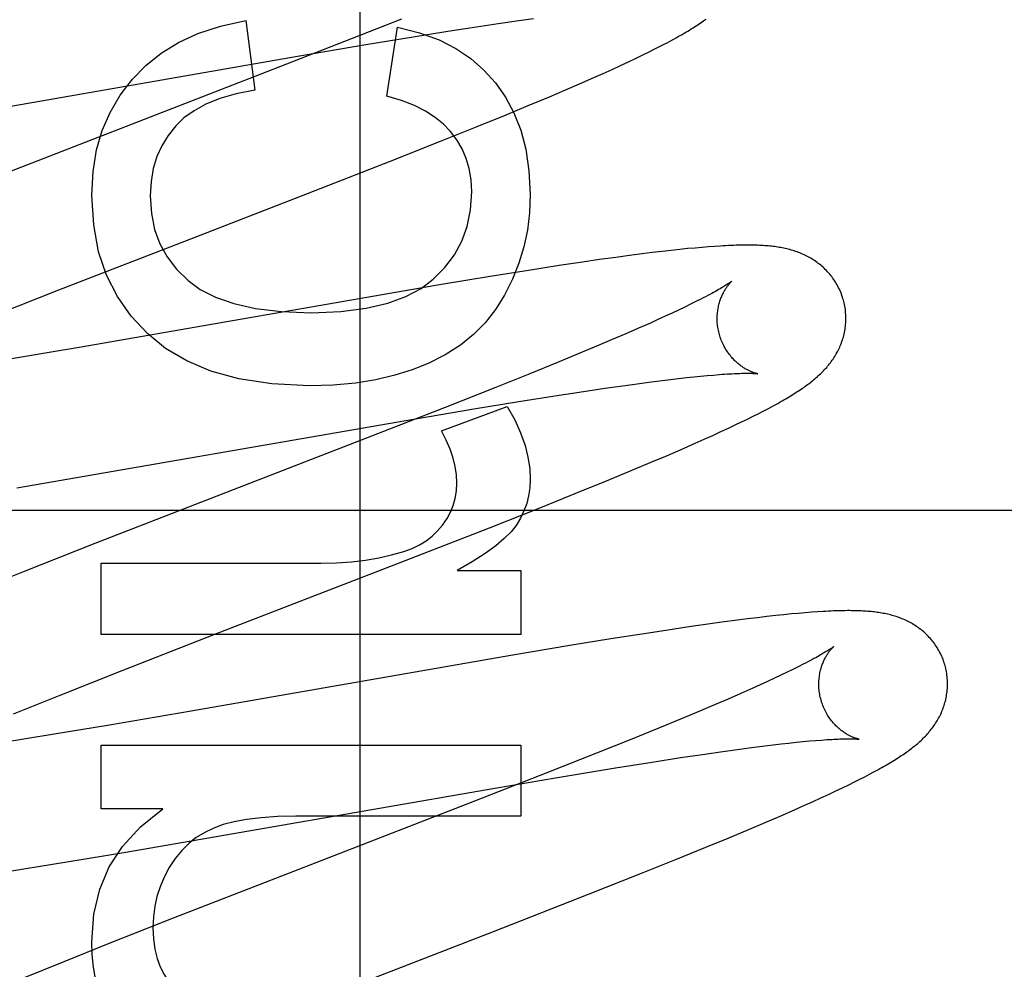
# Model space of a CAD drawing. Header units: inches. Extents: x 0 to 262, y 0 to 169.
# Tile 42 of 83: x 80.678 to 80.831, y 87.379 to 87.527. Entities that reach past the tile are written whole.
import ezdxf

# ---------------------------------------------------------------- set-up
doc = ezdxf.new("R2010")
doc.units = ezdxf.units.IN
doc.header["$LTSCALE"] = 14.384615
doc.header["$MEASUREMENT"] = 0
doc.linetypes.add('HIDDEN', pattern=[0.2, 0.1, -0.1])
doc.layers.add('DEFAULT_2', color=8, linetype='HIDDEN')
doc.layers.add('MAIN_RH_DOOR_ASSEMBLY', color=7, linetype='CONTINUOUS')

msp = doc.modelspace()

# ---------------------------------------------------------------- linework, layer by layer
at = {"layer": 'DEFAULT_2', "color": 8, "linetype": 'HIDDEN'}
for p, q in [((80.71361, 87.52669), (80.71502, 87.51582)), ((80.73779, 87.5269), (80.73013, 87.52386)), ((80.74946, 87.5257), (80.75284, 87.5262)), ((80.75284, 87.5262), (80.75605, 87.52667)), ((80.75605, 87.52667), (80.75833, 87.52698)), ((80.73553, 87.5149), (80.73719, 87.52564)), ((80.73931, 87.52409), (80.74499, 87.525)), ((80.74499, 87.525), (80.74946, 87.5257)), ((80.73013, 87.52386), (80.71781, 87.51904)), ((80.72165, 87.52112), (80.73229, 87.52293)), ((80.73229, 87.52293), (80.73931, 87.52409)), ((80.77792, 87.52261), (80.7787, 87.52302)), ((80.77522, 87.52127), (80.77618, 87.52174)), ((80.77618, 87.52174), (80.77708, 87.52219)), ((80.77708, 87.52219), (80.77792, 87.52261)), ((80.66927, 87.51202), (80.72165, 87.52112)), ((80.77185, 87.51967), (80.77306, 87.52024)), ((80.77306, 87.52024), (80.77418, 87.52077)), ((80.77418, 87.52077), (80.77522, 87.52127)), ((80.71781, 87.51904), (80.67224, 87.50136)), ((80.7677, 87.5178), (80.76915, 87.51844)), ((80.76915, 87.51844), (80.77054, 87.51907)), ((80.77054, 87.51907), (80.77185, 87.51967)), ((80.76319, 87.51584), (80.76549, 87.51683)), ((80.76549, 87.51683), (80.7677, 87.5178)), ((80.76081, 87.51482), (80.76319, 87.51584)), ((80.7575, 87.51344), (80.76081, 87.51482)), ((80.75405, 87.51201), (80.7575, 87.51344)), ((80.74955, 87.51018), (80.75405, 87.51201)), ((80.74389, 87.50791), (80.74955, 87.51018)), ((80.73595, 87.50476), (80.74389, 87.50791)), ((80.72229, 87.49943), (80.73595, 87.50476)), ((80.70576, 87.49303), (80.72229, 87.49943)), ((80.68456, 87.48481), (80.70576, 87.49303)), ((80.77829, 87.49079), (80.77678, 87.49061)), ((80.77971, 87.49095), (80.77829, 87.49079)), ((80.78103, 87.49109), (80.77971, 87.49095)), ((80.78227, 87.49122), (80.78103, 87.49109)), ((80.78342, 87.49132), (80.78227, 87.49122)), ((80.7845, 87.49142), (80.78342, 87.49132)), ((80.78551, 87.4915), (80.7845, 87.49142)), ((80.78646, 87.49157), (80.78551, 87.4915)), ((80.76858, 87.48952), (80.76594, 87.48913)), ((80.77113, 87.48987), (80.76858, 87.48952)), ((80.7736, 87.4902), (80.77113, 87.48987)), ((80.7752, 87.49041), (80.7736, 87.4902)), ((80.77678, 87.49061), (80.7752, 87.49041)), ((80.75756, 87.48785), (80.75159, 87.4869)), ((80.7623, 87.48859), (80.75756, 87.48785)), ((80.76594, 87.48913), (80.7623, 87.48859)), ((80.75159, 87.4869), (80.74431, 87.48569)), ((80.6726, 87.48011), (80.68456, 87.48481)), ((80.74431, 87.48569), (80.68772, 87.47587)), ((80.78433, 87.48338), (80.78355, 87.48299)), ((80.78086, 87.48168), (80.77985, 87.48121)), ((80.78182, 87.48214), (80.78086, 87.48168)), ((80.78271, 87.48258), (80.78182, 87.48214)), ((80.78355, 87.48299), (80.78271, 87.48258)), ((80.77766, 87.4802), (80.77648, 87.47967)), ((80.77878, 87.48071), (80.77766, 87.4802)), ((80.77985, 87.48121), (80.77878, 87.48071)), ((80.77462, 87.47885), (80.77264, 87.47799)), ((80.77648, 87.47967), (80.77462, 87.47885)), ((80.77055, 87.47709), (80.76836, 87.47616)), ((80.77264, 87.47799), (80.77055, 87.47709)), ((80.68772, 87.47587), (80.67498, 87.47371)), ((80.76836, 87.47616), (80.76528, 87.47487)), ((80.76528, 87.47487), (80.76203, 87.47353)), ((80.76203, 87.47353), (80.75775, 87.47179)), ((80.75775, 87.47179), (80.75231, 87.4696)), ((80.77832, 87.47074), (80.77962, 87.4709)), ((80.77962, 87.4709), (80.78087, 87.47105)), ((80.78087, 87.47105), (80.78207, 87.47118)), ((80.78207, 87.47118), (80.78321, 87.4713)), ((80.78321, 87.4713), (80.78429, 87.47141)), ((80.78429, 87.47141), (80.78531, 87.47151)), ((80.78531, 87.47151), (80.78628, 87.47159)), ((80.75231, 87.4696), (80.7446, 87.46655)), ((80.76607, 87.46903), (80.76941, 87.46953)), ((80.76941, 87.46953), (80.7718, 87.46987)), ((80.7718, 87.46987), (80.77408, 87.47019)), ((80.77408, 87.47019), (80.77626, 87.47048)), ((80.77626, 87.47048), (80.77832, 87.47074)), ((80.75602, 87.46745), (80.76165, 87.46835)), ((80.76165, 87.46835), (80.76607, 87.46903)), ((80.7446, 87.46655), (80.73224, 87.46172)), ((80.73849, 87.46451), (80.74906, 87.46631)), ((80.744, 87.4629), (80.75425, 87.46671)), ((80.74906, 87.46631), (80.75602, 87.46745)), ((80.79401, 87.46598), (80.79473, 87.46635)), ((80.79473, 87.46635), (80.79541, 87.46672)), ((80.79157, 87.46475), (80.79243, 87.46517)), ((80.79243, 87.46517), (80.79324, 87.46558)), ((80.79324, 87.46558), (80.79401, 87.46598)), ((80.67804, 87.45404), (80.73849, 87.46451)), ((80.78743, 87.46279), (80.78859, 87.46332)), ((80.78859, 87.46332), (80.78966, 87.46383)), ((80.78966, 87.46383), (80.79065, 87.4643)), ((80.79065, 87.4643), (80.79157, 87.46475)), ((80.73224, 87.46172), (80.69014, 87.4454)), ((80.78485, 87.46161), (80.78619, 87.46221)), ((80.78619, 87.46221), (80.78743, 87.46279)), ((80.78118, 87.45999), (80.78342, 87.46098)), ((80.78342, 87.46098), (80.78485, 87.46161)), ((80.77647, 87.45798), (80.77886, 87.45899)), ((80.77886, 87.45899), (80.78118, 87.45999)), ((80.77314, 87.45658), (80.77647, 87.45798)), ((80.76968, 87.45515), (80.77314, 87.45658)), ((80.76515, 87.45331), (80.76968, 87.45515)), ((80.75946, 87.45103), (80.76515, 87.45331)), ((80.75149, 87.44787), (80.75946, 87.45103)), ((81.14386, 87.45056), (80.66886, 87.45056)), ((80.73668, 87.4421), (80.75149, 87.44787)), ((80.69014, 87.4454), (80.67918, 87.44108)), ((80.69114, 87.43128), (80.69114, 87.44233)), ((80.69114, 87.44233), (80.72528, 87.44233)), ((80.70883, 87.43132), (80.73668, 87.4421)), ((80.67918, 87.44108), (80.67172, 87.4381)), ((80.74646, 87.44123), (80.75634, 87.44123)), ((80.75634, 87.44123), (80.75634, 87.43128)), ((80.79596, 87.43421), (80.79459, 87.43405)), ((80.79722, 87.43434), (80.79596, 87.43421)), ((80.7984, 87.43446), (80.79722, 87.43434)), ((80.79951, 87.43456), (80.7984, 87.43446)), ((80.80054, 87.43465), (80.79951, 87.43456)), ((80.80151, 87.43473), (80.80054, 87.43465)), ((80.80243, 87.43479), (80.80151, 87.43473)), ((80.78506, 87.43282), (80.78246, 87.43245)), ((80.78756, 87.43317), (80.78506, 87.43282)), ((80.78999, 87.43349), (80.78756, 87.43317)), ((80.79158, 87.43369), (80.78999, 87.43349)), ((80.79313, 87.43388), (80.79158, 87.43369)), ((80.79459, 87.43405), (80.79313, 87.43388)), ((80.75634, 87.43128), (80.69114, 87.43128)), ((80.69442, 87.42569), (80.70883, 87.43132)), ((80.77515, 87.43134), (80.77031, 87.43058)), ((80.77887, 87.43192), (80.77515, 87.43134)), ((80.78246, 87.43245), (80.77887, 87.43192)), ((80.76425, 87.42959), (80.75478, 87.428)), ((80.77031, 87.43058), (80.76425, 87.42959)), ((80.75478, 87.428), (80.70515, 87.41936)), ((80.80022, 87.42664), (80.79944, 87.42625)), ((80.68475, 87.42187), (80.69442, 87.42569)), ((80.79771, 87.4254), (80.79676, 87.42494)), ((80.79861, 87.42584), (80.79771, 87.4254)), ((80.79944, 87.42625), (80.79861, 87.42584)), ((80.79356, 87.42346), (80.79238, 87.42293)), ((80.79468, 87.42397), (80.79356, 87.42346)), ((80.79575, 87.42447), (80.79468, 87.42397)), ((80.79676, 87.42494), (80.79575, 87.42447)), ((80.79052, 87.4221), (80.78854, 87.42124)), ((80.79238, 87.42293), (80.79052, 87.4221)), ((80.6775, 87.41897), (80.68475, 87.42187)), ((80.78854, 87.42124), (80.78645, 87.42034)), ((80.70515, 87.41936), (80.69245, 87.4172)), ((80.78425, 87.41941), (80.78116, 87.41812)), ((80.78645, 87.42034), (80.78425, 87.41941)), ((80.78116, 87.41812), (80.7779, 87.41677)), ((80.69245, 87.4172), (80.68351, 87.41572)), ((80.7779, 87.41677), (80.7736, 87.41502)), ((80.68351, 87.41572), (80.67596, 87.4145)), ((80.7736, 87.41502), (80.76813, 87.41283)), ((80.79555, 87.41413), (80.79679, 87.41427)), ((80.79679, 87.41427), (80.79798, 87.4144)), ((80.79798, 87.4144), (80.79912, 87.41453)), ((80.79912, 87.41453), (80.80019, 87.41463)), ((80.80019, 87.41463), (80.80121, 87.41473)), ((80.80121, 87.41473), (80.80216, 87.41481)), ((80.69114, 87.40421), (80.69114, 87.41409)), ((80.69114, 87.41409), (80.75634, 87.41409)), ((80.75634, 87.41409), (80.75634, 87.40304)), ((80.76813, 87.41283), (80.76038, 87.40976)), ((80.78456, 87.41264), (80.78776, 87.4131)), ((80.78776, 87.4131), (80.79003, 87.41342)), ((80.79003, 87.41342), (80.7922, 87.41371)), ((80.7922, 87.41371), (80.79425, 87.41397)), ((80.79425, 87.41397), (80.79555, 87.41413)), ((80.77106, 87.41054), (80.77673, 87.41145)), ((80.77673, 87.41145), (80.78118, 87.41214)), ((80.78118, 87.41214), (80.78456, 87.41264)), ((80.76038, 87.40976), (80.74797, 87.40491)), ((80.76203, 87.40904), (80.77106, 87.41054)), ((80.81051, 87.40956), (80.81119, 87.40992)), ((80.75233, 87.40739), (80.76203, 87.40904)), ((80.80729, 87.40792), (80.80819, 87.40837)), ((80.80819, 87.40837), (80.80902, 87.40878)), ((80.80902, 87.40878), (80.80979, 87.40918)), ((80.80979, 87.40918), (80.81051, 87.40956)), ((80.69499, 87.39744), (80.75233, 87.40739)), ((80.80416, 87.40643), (80.80529, 87.40696)), ((80.80529, 87.40696), (80.80633, 87.40746)), ((80.80633, 87.40746), (80.80729, 87.40792)), ((80.80032, 87.40468), (80.80167, 87.40529)), ((80.80167, 87.40529), (80.80296, 87.40587)), ((80.80296, 87.40587), (80.80416, 87.40643)), ((80.70072, 87.40421), (80.69114, 87.40421)), ((80.74797, 87.40491), (80.71915, 87.39375)), ((80.79664, 87.40306), (80.79889, 87.40404)), ((80.79889, 87.40404), (80.80032, 87.40468)), ((80.75634, 87.40304), (80.72141, 87.40304)), ((80.79189, 87.40103), (80.7943, 87.40205)), ((80.7943, 87.40205), (80.79664, 87.40306)), ((80.78857, 87.39964), (80.79189, 87.40103)), ((80.78509, 87.39821), (80.78857, 87.39964)), ((80.68581, 87.39593), (80.69499, 87.39744)), ((80.78056, 87.39637), (80.78509, 87.39821)), ((80.67912, 87.39485), (80.68581, 87.39593)), ((80.77486, 87.39408), (80.78056, 87.39637)), ((80.67369, 87.394), (80.67912, 87.39485)), ((80.71915, 87.39375), (80.70232, 87.38719)), ((80.76688, 87.39093), (80.77486, 87.39408)), ((80.75208, 87.38515), (80.76688, 87.39093)), ((80.70232, 87.38719), (80.69249, 87.3833)), ((80.71648, 87.37136), (80.75208, 87.38515)), ((80.69249, 87.3833), (80.68507, 87.38032)), ((80.68507, 87.38032), (80.67893, 87.37782))]:
    msp.add_line(p, q, dxfattribs=at)
for points in [[(80.69599, 87.51754), (80.69807, 87.51969), (80.70047, 87.5216), (80.70314, 87.52327), (80.70618, 87.52467), (80.70968, 87.52581), (80.71361, 87.52669)], [(80.7787, 87.52302), (80.77908, 87.52322), (80.77944, 87.52341), (80.7798, 87.5236), (80.78014, 87.52379), (80.78048, 87.52398), (80.7808, 87.52416), (80.78112, 87.52434), (80.78142, 87.52451), (80.78172, 87.52469), (80.78201, 87.52486), (80.78229, 87.52503), (80.78257, 87.52519), (80.78284, 87.52536), (80.7831, 87.52552), (80.78335, 87.52568), (80.78359, 87.52584), (80.78383, 87.526), (80.78406, 87.52615), (80.78429, 87.5263), (80.78451, 87.52646), (80.78472, 87.52661), (80.78493, 87.52675), (80.78513, 87.5269)], [(80.73719, 87.52564), (80.7406, 87.52476), (80.74364, 87.52366), (80.74627, 87.52232), (80.74857, 87.52075), (80.75062, 87.51897), (80.7524, 87.51697)], [(80.68967, 87.49955), (80.68988, 87.50321), (80.69043, 87.50657), (80.69131, 87.5096), (80.69253, 87.5124), (80.69409, 87.51506), (80.69599, 87.51754)], [(80.7524, 87.51697), (80.75395, 87.51476), (80.75526, 87.51231), (80.75633, 87.50963), (80.75712, 87.50666), (80.75761, 87.50331), (80.75781, 87.49961)], [(80.71502, 87.51582), (80.71212, 87.51526), (80.70958, 87.51454), (80.70741, 87.51366), (80.70557, 87.51264), (80.70401, 87.51153), (80.70274, 87.5103)], [(80.74541, 87.50943), (80.74434, 87.51056), (80.74305, 87.51161), (80.74155, 87.51259), (80.73981, 87.51347), (80.7378, 87.51424), (80.73553, 87.5149)], [(80.70274, 87.5103), (80.70154, 87.50881), (80.70056, 87.50722), (80.69979, 87.50552), (80.69923, 87.50368), (80.69889, 87.50165), (80.69875, 87.49943)], [(80.74873, 87.50004), (80.74862, 87.50192), (80.74833, 87.50366), (80.74787, 87.50525), (80.74723, 87.50673), (80.74641, 87.50812), (80.74541, 87.50943)], [(80.74273, 87.48646), (80.74456, 87.48829), (80.74605, 87.49027), (80.74719, 87.49237), (80.74801, 87.49466), (80.74853, 87.49723), (80.74873, 87.50004)], [(80.69839, 87.478), (80.69579, 87.48075), (80.69366, 87.48379), (80.69197, 87.48708), (80.69075, 87.49074), (80.68998, 87.49491), (80.68967, 87.49955)], [(80.69875, 87.49943), (80.69895, 87.49669), (80.69945, 87.4942), (80.70026, 87.49198), (80.70139, 87.48994), (80.70287, 87.48803), (80.70468, 87.48626)], [(80.75781, 87.49961), (80.7577, 87.49681), (80.75736, 87.4941), (80.75682, 87.49151), (80.75605, 87.48898), (80.75505, 87.48648), (80.75382, 87.48402)], [(80.80647, 87.48324), (80.8064, 87.48345), (80.80633, 87.4837), (80.80624, 87.48395), (80.80615, 87.48419), (80.80606, 87.48444), (80.80595, 87.48467), (80.80585, 87.48491), (80.80573, 87.48514), (80.80562, 87.48537), (80.80549, 87.4856), (80.80536, 87.48582), (80.80523, 87.48604), (80.80509, 87.48626), (80.80495, 87.48647), (80.8048, 87.48667), (80.80465, 87.48688), (80.8045, 87.48707), (80.80434, 87.48727), (80.80417, 87.48746), (80.80401, 87.48764), (80.80384, 87.48782), (80.80366, 87.488), (80.80349, 87.48817), (80.80331, 87.48833), (80.80313, 87.48849), (80.80295, 87.48865), (80.80276, 87.4888), (80.80257, 87.48894), (80.80238, 87.48909), (80.80219, 87.48922), (80.80199, 87.48936), (80.80179, 87.48949), (80.80159, 87.48961), (80.80139, 87.48974), (80.80118, 87.48985), (80.80098, 87.48997), (80.80077, 87.49007), (80.80056, 87.49018), (80.80035, 87.49028), (80.80013, 87.49037), (80.79992, 87.49046), (80.79971, 87.49055), (80.79949, 87.49064), (80.79927, 87.49072), (80.79905, 87.49079), (80.79882, 87.49087), (80.79859, 87.49094), (80.79837, 87.49101), (80.79814, 87.49107), (80.79791, 87.49113), (80.79767, 87.49119), (80.79744, 87.49124), (80.79721, 87.49129), (80.79697, 87.49134), (80.79674, 87.49138), (80.7965, 87.49142), (80.79626, 87.49146), (80.79602, 87.49149), (80.79578, 87.49153), (80.79553, 87.49156), (80.79528, 87.49159), (80.79503, 87.49161), (80.79478, 87.49164), (80.79452, 87.49166), (80.79425, 87.49168), (80.79398, 87.4917), (80.79371, 87.49171), (80.79342, 87.49173), (80.79313, 87.49174), (80.79283, 87.49175), (80.79253, 87.49176), (80.79222, 87.49176), (80.7919, 87.49177), (80.79157, 87.49177), (80.79123, 87.49177), (80.79089, 87.49176), (80.79053, 87.49176), (80.79017, 87.49175), (80.7898, 87.49174), (80.78942, 87.49173), (80.78902, 87.49171), (80.78862, 87.49169), (80.78821, 87.49167), (80.78779, 87.49165), (80.78736, 87.49163), (80.78646, 87.49157)], [(80.70468, 87.48626), (80.70655, 87.48488), (80.70892, 87.48369), (80.71174, 87.48269), (80.71513, 87.48192), (80.71916, 87.48145), (80.7238, 87.48126)], [(80.7238, 87.48126), (80.72836, 87.48146), (80.73233, 87.48195), (80.73567, 87.48275), (80.73848, 87.48379), (80.74084, 87.48502), (80.74273, 87.48646)], [(80.78915, 87.48618), (80.78914, 87.48617), (80.78913, 87.48616), (80.78911, 87.48615), (80.78908, 87.48612), (80.78904, 87.48609), (80.78899, 87.48606), (80.78893, 87.48602), (80.78887, 87.48597), (80.78879, 87.48591), (80.7887, 87.48585), (80.7886, 87.48579), (80.78848, 87.48571), (80.78836, 87.48563), (80.78822, 87.48554), (80.78806, 87.48544), (80.7879, 87.48534), (80.78771, 87.48523), (80.78752, 87.48511), (80.7873, 87.48499), (80.78707, 87.48486), (80.78683, 87.48472), (80.78657, 87.48457), (80.7863, 87.48442), (80.78601, 87.48426), (80.7857, 87.4841), (80.78538, 87.48393), (80.78505, 87.48375), (80.7847, 87.48357), (80.78433, 87.48338)], [(80.7872, 87.47788), (80.78714, 87.47808), (80.78709, 87.47831), (80.78704, 87.47855), (80.787, 87.47878), (80.78696, 87.47902), (80.78693, 87.47925), (80.7869, 87.47948), (80.78688, 87.47972), (80.78687, 87.47995), (80.78686, 87.48018), (80.78686, 87.4804), (80.78687, 87.48063), (80.78688, 87.48085), (80.78689, 87.48107), (80.78691, 87.48129), (80.78694, 87.4815), (80.78697, 87.48171), (80.787, 87.48191), (80.78704, 87.48211), (80.78708, 87.48231), (80.78712, 87.4825), (80.78717, 87.48269), (80.78722, 87.48287), (80.78728, 87.48304), (80.78733, 87.48321), (80.78739, 87.48337), (80.78745, 87.48353), (80.78751, 87.48369), (80.78757, 87.48384), (80.78764, 87.48398), (80.7877, 87.48412), (80.78777, 87.48426), (80.78783, 87.48439), (80.7879, 87.48451), (80.78796, 87.48463), (80.78803, 87.48474), (80.7881, 87.48486), (80.78816, 87.48496), (80.78823, 87.48506), (80.78829, 87.48516), (80.78835, 87.48525), (80.78842, 87.48534), (80.78848, 87.48543), (80.78854, 87.48551), (80.7886, 87.48558), (80.78866, 87.48566), (80.78871, 87.48572), (80.78877, 87.48579), (80.78882, 87.48585), (80.78887, 87.4859), (80.78891, 87.48595), (80.78896, 87.48599), (80.789, 87.48603), (80.78903, 87.48607), (80.78906, 87.4861), (80.78909, 87.48613), (80.78911, 87.48615), (80.78913, 87.48616), (80.78914, 87.48617), (80.78915, 87.48618)], [(80.75382, 87.48402), (80.75242, 87.48176), (80.7508, 87.47971), (80.74901, 87.47788), (80.74696, 87.47624), (80.74461, 87.47474), (80.74197, 87.4734)], [(80.79541, 87.46672), (80.79574, 87.46689), (80.79605, 87.46707), (80.79636, 87.46724), (80.79666, 87.46741), (80.79695, 87.46757), (80.79723, 87.46773), (80.7975, 87.46789), (80.79777, 87.46805), (80.79803, 87.4682), (80.79828, 87.46835), (80.79853, 87.46851), (80.79877, 87.46865), (80.799, 87.4688), (80.79923, 87.46895), (80.79945, 87.46909), (80.79967, 87.46924), (80.79989, 87.46938), (80.8001, 87.46952), (80.8003, 87.46967), (80.8005, 87.46981), (80.8007, 87.46995), (80.8009, 87.4701), (80.80109, 87.47024), (80.80128, 87.47038), (80.80147, 87.47053), (80.80165, 87.47068), (80.80183, 87.47083), (80.80202, 87.47098), (80.8022, 87.47113), (80.80237, 87.47128), (80.80255, 87.47144), (80.80272, 87.4716), (80.80289, 87.47176), (80.80306, 87.47192), (80.80323, 87.47209), (80.80339, 87.47226), (80.80355, 87.47243), (80.80371, 87.4726), (80.80387, 87.47278), (80.80402, 87.47295), (80.80417, 87.47313), (80.80431, 87.47332), (80.80446, 87.4735), (80.80459, 87.47368), (80.80473, 87.47387), (80.80486, 87.47406), (80.80499, 87.47426), (80.80512, 87.47445), (80.80524, 87.47465), (80.80536, 87.47486), (80.80547, 87.47506), (80.80558, 87.47527), (80.80569, 87.47548), (80.80579, 87.4757), (80.80589, 87.47591), (80.80599, 87.47613), (80.80608, 87.47635), (80.80616, 87.47657), (80.80624, 87.4768), (80.80632, 87.47703), (80.80639, 87.47726), (80.80646, 87.47749), (80.80652, 87.47773), (80.80658, 87.47796), (80.80663, 87.47821), (80.80668, 87.47845), (80.80672, 87.4787), (80.80676, 87.47894), (80.80679, 87.47919), (80.80681, 87.47945), (80.80683, 87.4797), (80.80685, 87.47995), (80.80685, 87.48021), (80.80685, 87.48047), (80.80685, 87.48072), (80.80684, 87.48098), (80.80682, 87.48124), (80.8068, 87.4815), (80.80677, 87.48175), (80.80673, 87.48201), (80.80669, 87.48227), (80.80664, 87.48252), (80.80658, 87.48278), (80.80652, 87.48303), (80.80647, 87.48324)], [(80.7235, 87.4699), (80.71767, 87.47022), (80.71255, 87.47098), (80.70819, 87.4722), (80.70444, 87.47381), (80.70115, 87.47573), (80.69839, 87.478)], [(80.79315, 87.47179), (80.79315, 87.47178), (80.79314, 87.47179), (80.79313, 87.47179), (80.7931, 87.47179), (80.79307, 87.4718), (80.79304, 87.47181), (80.793, 87.47182), (80.79295, 87.47183), (80.79289, 87.47184), (80.79283, 87.47186), (80.79277, 87.47188), (80.7927, 87.4719), (80.79262, 87.47192), (80.79254, 87.47195), (80.79246, 87.47198), (80.79237, 87.47201), (80.79228, 87.47205), (80.79219, 87.47208), (80.79209, 87.47213), (80.79199, 87.47217), (80.79189, 87.47222), (80.79178, 87.47227), (80.79168, 87.47232), (80.79156, 87.47238), (80.79145, 87.47244), (80.79133, 87.4725), (80.79122, 87.47257), (80.7911, 87.47264), (80.79097, 87.47272), (80.79085, 87.4728), (80.79072, 87.47289), (80.79059, 87.47298), (80.79046, 87.47307), (80.79033, 87.47317), (80.7902, 87.47328), (80.79006, 87.47339), (80.78993, 87.47351), (80.78979, 87.47363), (80.78966, 87.47376), (80.78952, 87.47389), (80.78938, 87.47403), (80.78925, 87.47418), (80.78911, 87.47433), (80.78898, 87.47448), (80.78885, 87.47465), (80.78871, 87.47482), (80.78859, 87.47499), (80.78846, 87.47517), (80.78834, 87.47536), (80.78821, 87.47555), (80.7881, 87.47574), (80.78798, 87.47594), (80.78788, 87.47615), (80.78777, 87.47636), (80.78767, 87.47657), (80.78758, 87.47679), (80.78749, 87.47701), (80.78741, 87.47723), (80.78733, 87.47746), (80.78725, 87.47769), (80.7872, 87.47788)], [(80.74197, 87.4734), (80.73948, 87.4724), (80.73676, 87.47155), (80.73382, 87.47086), (80.73064, 87.47034), (80.72719, 87.47002), (80.7235, 87.4699)], [(80.78628, 87.47159), (80.78718, 87.47166), (80.78761, 87.4717), (80.78802, 87.47172), (80.78841, 87.47175), (80.78879, 87.47177), (80.78915, 87.47179), (80.78949, 87.47181), (80.78981, 87.47182), (80.79011, 87.47183), (80.7904, 87.47184), (80.79067, 87.47185), (80.79092, 87.47185), (80.79116, 87.47186), (80.79138, 87.47186), (80.79159, 87.47186), (80.79178, 87.47186), (80.79195, 87.47185), (80.79212, 87.47185), (80.79227, 87.47185), (80.7924, 87.47184), (80.79253, 87.47184), (80.79264, 87.47183), (80.79274, 87.47182), (80.79283, 87.47182), (80.7929, 87.47181), (80.79297, 87.47181), (80.79302, 87.4718), (80.79306, 87.4718), (80.7931, 87.47179), (80.79313, 87.47179), (80.79314, 87.47179), (80.79315, 87.47179)], [(80.75425, 87.46671), (80.7554, 87.46461), (80.75632, 87.46259), (80.757, 87.46066), (80.75746, 87.45881), (80.75774, 87.45704), (80.75781, 87.45535)], [(80.74639, 87.4548), (80.74634, 87.45607), (80.74615, 87.45737), (80.74584, 87.45869), (80.74539, 87.46005), (80.74477, 87.46145), (80.744, 87.4629)], [(80.7442, 87.44828), (80.74488, 87.44928), (80.74543, 87.4503), (80.74585, 87.45134), (80.74614, 87.45242), (80.74633, 87.45358), (80.74639, 87.4548)], [(80.75781, 87.45535), (80.75775, 87.45406), (80.75756, 87.45281), (80.75726, 87.45162), (80.75684, 87.45047), (80.75628, 87.44933), (80.7556, 87.44823)], [(80.73817, 87.44417), (80.73945, 87.44464), (80.74061, 87.44519), (80.74164, 87.44582), (80.74256, 87.44654), (80.74342, 87.44736), (80.7442, 87.44828)], [(80.7556, 87.44823), (80.75483, 87.44723), (80.75377, 87.44617), (80.75244, 87.44505), (80.75079, 87.44385), (80.74879, 87.44257), (80.74646, 87.44123)], [(80.72528, 87.44233), (80.7277, 87.44239), (80.73002, 87.44256), (80.73221, 87.44282), (80.7343, 87.44319), (80.73628, 87.44363), (80.73817, 87.44417)], [(80.82226, 87.42645), (80.8222, 87.42666), (80.82212, 87.42691), (80.82204, 87.42715), (80.82195, 87.4274), (80.82185, 87.42764), (80.82175, 87.42787), (80.82164, 87.42811), (80.82153, 87.42834), (80.82141, 87.42857), (80.82129, 87.42879), (80.82116, 87.42901), (80.82103, 87.42923), (80.8209, 87.42945), (80.82075, 87.42966), (80.82061, 87.42986), (80.82046, 87.43006), (80.8203, 87.43026), (80.82015, 87.43045), (80.81999, 87.43064), (80.81982, 87.43083), (80.81965, 87.43101), (80.81948, 87.43118), (80.81931, 87.43135), (80.81913, 87.43151), (80.81895, 87.43167), (80.81877, 87.43183), (80.81859, 87.43198), (80.8184, 87.43212), (80.81821, 87.43227), (80.81802, 87.4324), (80.81783, 87.43254), (80.81763, 87.43267), (80.81743, 87.43279), (80.81723, 87.43292), (80.81703, 87.43303), (80.81682, 87.43315), (80.81661, 87.43325), (80.81641, 87.43336), (80.8162, 87.43346), (80.81599, 87.43355), (80.81578, 87.43365), (80.81556, 87.43373), (80.81535, 87.43382), (80.81513, 87.4339), (80.81491, 87.43398), (80.81469, 87.43405), (80.81447, 87.43412), (80.81425, 87.43419), (80.81402, 87.43425), (80.8138, 87.43431), (80.81357, 87.43437), (80.81335, 87.43442), (80.81312, 87.43447), (80.81289, 87.43452), (80.81267, 87.43456), (80.81244, 87.4346), (80.8122, 87.43464), (80.81197, 87.43468), (80.81174, 87.43471), (80.8115, 87.43475), (80.81126, 87.43477), (80.81102, 87.4348), (80.81078, 87.43483), (80.81053, 87.43485), (80.81028, 87.43487), (80.81002, 87.43489), (80.80976, 87.43491), (80.80949, 87.43492), (80.80921, 87.43494), (80.80893, 87.43495), (80.80864, 87.43496), (80.80834, 87.43497), (80.80804, 87.43497), (80.80772, 87.43497), (80.8074, 87.43498), (80.80708, 87.43498), (80.80674, 87.43497), (80.80639, 87.43497), (80.80604, 87.43496), (80.80568, 87.43495), (80.80531, 87.43494), (80.80493, 87.43493), (80.80454, 87.43491), (80.80414, 87.43489), (80.80373, 87.43487), (80.80331, 87.43485), (80.80243, 87.43479)], [(80.80494, 87.42939), (80.80493, 87.42938), (80.80491, 87.42937), (80.80489, 87.42935), (80.80486, 87.42933), (80.80482, 87.4293), (80.80477, 87.42926), (80.80472, 87.42922), (80.80465, 87.42917), (80.80457, 87.42912), (80.80448, 87.42906), (80.80439, 87.42899), (80.80428, 87.42892), (80.80415, 87.42884), (80.80402, 87.42876), (80.80387, 87.42866), (80.80371, 87.42856), (80.80354, 87.42846), (80.80335, 87.42835), (80.80314, 87.42823), (80.80292, 87.4281), (80.80269, 87.42796), (80.80244, 87.42782), (80.80217, 87.42767), (80.80189, 87.42752), (80.80158, 87.42736), (80.80127, 87.42719), (80.80093, 87.42701), (80.80058, 87.42683), (80.80022, 87.42664)], [(80.80299, 87.42109), (80.80294, 87.42129), (80.80288, 87.42153), (80.80283, 87.42176), (80.80279, 87.422), (80.80275, 87.42223), (80.80272, 87.42247), (80.80269, 87.4227), (80.80267, 87.42293), (80.80266, 87.42317), (80.80265, 87.4234), (80.80265, 87.42362), (80.80266, 87.42385), (80.80267, 87.42407), (80.80268, 87.42429), (80.8027, 87.42451), (80.80273, 87.42472), (80.80276, 87.42493), (80.80279, 87.42514), (80.80283, 87.42534), (80.80287, 87.42554), (80.80292, 87.42573), (80.80297, 87.42591), (80.80302, 87.42609), (80.80307, 87.42627), (80.80313, 87.42644), (80.80319, 87.4266), (80.80325, 87.42676), (80.80331, 87.42692), (80.80337, 87.42707), (80.80344, 87.42721), (80.8035, 87.42735), (80.80357, 87.42749), (80.80363, 87.42761), (80.8037, 87.42774), (80.80377, 87.42786), (80.80383, 87.42797), (80.8039, 87.42808), (80.80396, 87.42819), (80.80403, 87.42829), (80.80409, 87.42839), (80.80416, 87.42848), (80.80422, 87.42857), (80.80428, 87.42865), (80.80434, 87.42873), (80.8044, 87.42881), (80.80446, 87.42888), (80.80452, 87.42895), (80.80457, 87.42901), (80.80462, 87.42907), (80.80467, 87.42912), (80.80472, 87.42917), (80.80476, 87.42921), (80.8048, 87.42925), (80.80483, 87.42929), (80.80486, 87.42932), (80.80489, 87.42934), (80.80491, 87.42936), (80.80492, 87.42938), (80.80493, 87.42939), (80.80494, 87.42939)], [(80.81119, 87.40992), (80.81151, 87.4101), (80.81183, 87.41027), (80.81213, 87.41044), (80.81243, 87.4106), (80.81272, 87.41077), (80.813, 87.41093), (80.81328, 87.41109), (80.81354, 87.41125), (80.81381, 87.4114), (80.81406, 87.41156), (80.81431, 87.41171), (80.81455, 87.41186), (80.81479, 87.41201), (80.81502, 87.41215), (80.81524, 87.4123), (80.81546, 87.41245), (80.81568, 87.41259), (80.81589, 87.41274), (80.8161, 87.41288), (80.81631, 87.41303), (80.81651, 87.41317), (80.8167, 87.41332), (80.8169, 87.41346), (80.81709, 87.41361), (80.81728, 87.41375), (80.81746, 87.4139), (80.81765, 87.41405), (80.81783, 87.4142), (80.81801, 87.41435), (80.81818, 87.41451), (80.81836, 87.41467), (80.81853, 87.41482), (80.8187, 87.41498), (80.81887, 87.41515), (80.81903, 87.41531), (80.8192, 87.41548), (80.81936, 87.41565), (80.81952, 87.41582), (80.81967, 87.416), (80.81982, 87.41618), (80.81997, 87.41636), (80.82012, 87.41654), (80.82026, 87.41672), (80.8204, 87.41691), (80.82053, 87.4171), (80.82066, 87.41729), (80.82079, 87.41748), (80.82092, 87.41768), (80.82104, 87.41788), (80.82116, 87.41808), (80.82127, 87.41829), (80.82138, 87.41849), (80.82149, 87.41871), (80.82159, 87.41892), (80.82169, 87.41913), (80.82178, 87.41935), (80.82187, 87.41957), (80.82196, 87.41979), (80.82204, 87.42002), (80.82211, 87.42025), (80.82219, 87.42048), (80.82225, 87.42071), (80.82232, 87.42094), (80.82237, 87.42118), (80.82242, 87.42142), (80.82247, 87.42167), (80.82251, 87.42191), (80.82255, 87.42216), (80.82258, 87.42241), (80.82261, 87.42266), (80.82262, 87.42291), (80.82264, 87.42317), (80.82264, 87.42342), (80.82265, 87.42368), (80.82264, 87.42394), (80.82263, 87.42419), (80.82261, 87.42445), (80.82259, 87.42471), (80.82256, 87.42497), (80.82252, 87.42522), (80.82248, 87.42548), (80.82243, 87.42573), (80.82237, 87.42599), (80.82231, 87.42624), (80.82226, 87.42645)], [(80.80894, 87.41499), (80.80893, 87.415), (80.80891, 87.415), (80.80889, 87.415), (80.80886, 87.41501), (80.80883, 87.41502), (80.80878, 87.41503), (80.80873, 87.41504), (80.80868, 87.41505), (80.80862, 87.41507), (80.80856, 87.41509), (80.80849, 87.41511), (80.80841, 87.41513), (80.80833, 87.41516), (80.80825, 87.41519), (80.80816, 87.41522), (80.80807, 87.41526), (80.80798, 87.41529), (80.80788, 87.41533), (80.80778, 87.41538), (80.80768, 87.41542), (80.80757, 87.41547), (80.80747, 87.41553), (80.80736, 87.41559), (80.80724, 87.41565), (80.80713, 87.41571), (80.80701, 87.41578), (80.80689, 87.41585), (80.80676, 87.41593), (80.80664, 87.41601), (80.80651, 87.4161), (80.80638, 87.41619), (80.80625, 87.41628), (80.80612, 87.41638), (80.80599, 87.41649), (80.80585, 87.4166), (80.80572, 87.41672), (80.80558, 87.41684), (80.80545, 87.41697), (80.80531, 87.4171), (80.80517, 87.41724), (80.80504, 87.41739), (80.8049, 87.41754), (80.80477, 87.4177), (80.80463, 87.41786), (80.8045, 87.41803), (80.80437, 87.4182), (80.80425, 87.41838), (80.80412, 87.41857), (80.804, 87.41876), (80.80389, 87.41895), (80.80377, 87.41915), (80.80367, 87.41936), (80.80356, 87.41957), (80.80346, 87.41978), (80.80337, 87.42), (80.80328, 87.42022), (80.8032, 87.42044), (80.80312, 87.42066), (80.80305, 87.42089), (80.80299, 87.42109)], [(80.80216, 87.41481), (80.80305, 87.41488), (80.80348, 87.41491), (80.80389, 87.41494), (80.80428, 87.41496), (80.80465, 87.41498), (80.805, 87.415), (80.80534, 87.41502), (80.80565, 87.41503), (80.80594, 87.41504), (80.80621, 87.41505), (80.80647, 87.41506), (80.80671, 87.41506), (80.80693, 87.41506), (80.80714, 87.41507), (80.80733, 87.41507), (80.80751, 87.41507), (80.80768, 87.41506), (80.80784, 87.41506), (80.80798, 87.41506), (80.80811, 87.41505), (80.80823, 87.41505), (80.80834, 87.41504), (80.80844, 87.41504), (80.80853, 87.41503), (80.80861, 87.41503), (80.80869, 87.41502), (80.80875, 87.41502), (80.8088, 87.41501), (80.80884, 87.41501), (80.80888, 87.415), (80.80891, 87.415), (80.80892, 87.415), (80.80894, 87.41499), (80.80894, 87.41499)], [(80.68967, 87.38352), (80.69001, 87.38781), (80.69093, 87.39172), (80.69238, 87.39518), (80.69445, 87.39835), (80.69724, 87.40138), (80.70072, 87.40421)], [(80.72141, 87.40304), (80.71855, 87.40298), (80.71599, 87.40281), (80.71375, 87.40254), (80.71179, 87.40217), (80.71008, 87.40173), (80.70864, 87.4012)], [(80.70864, 87.4012), (80.70723, 87.40052), (80.70593, 87.39972), (80.70476, 87.3988), (80.70367, 87.39773), (80.70266, 87.39648), (80.70171, 87.39505)], [(80.70171, 87.39505), (80.70093, 87.39358), (80.70029, 87.39208), (80.69981, 87.39058), (80.69947, 87.38904), (80.69926, 87.38742), (80.69918, 87.38573)], [(80.69918, 87.38573), (80.69927, 87.38398), (80.69949, 87.38238), (80.69985, 87.38093), (80.70033, 87.37962), (80.70092, 87.37843), (80.70163, 87.37737)], [(80.69188, 87.37272), (80.69122, 87.37434), (80.69068, 87.37603), (80.69025, 87.37779), (80.68993, 87.37961), (80.68974, 87.38153), (80.68967, 87.38352)]]:
    msp.add_lwpolyline(points, dxfattribs=at)
at = {"layer": 'MAIN_RH_DOOR_ASSEMBLY', "color": 8, "linetype": 'HIDDEN'}
msp.add_line((80.73136, 78.6689), (80.73136, 95.4789), dxfattribs=at)

doc.saveas('drawing.dxf')
